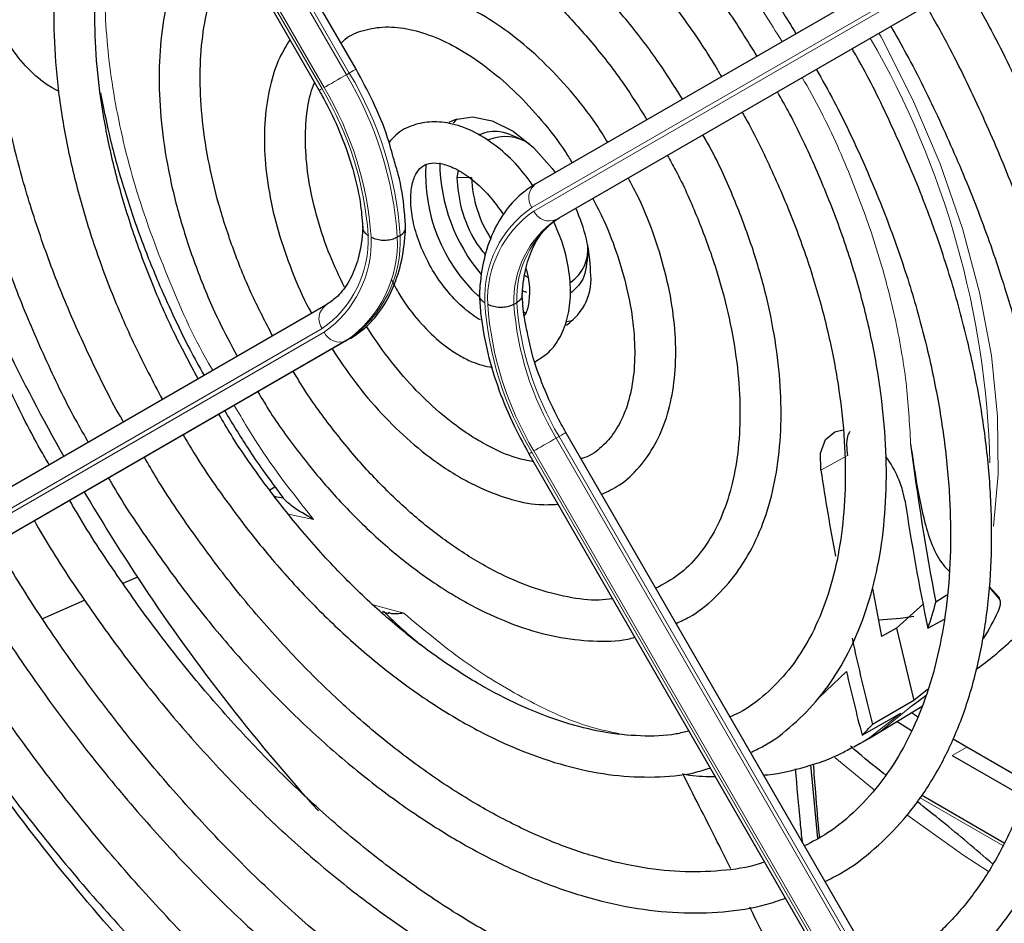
# Paper-space layout 'Blatt4' of a CAD drawing. Header units: millimetres. Extents: x 5 to 418, y 2 to 292.
# Tile 72 of 118: x 126.42 to 134.41, y 204.63 to 211.96. Entities that reach past the tile are written whole.
import ezdxf

# ---------------------------------------------------------------- set-up
doc = ezdxf.new("R2010")
doc.units = ezdxf.units.MM

psp = doc.layouts.new('Blatt4')

# ---------------------------------------------------------------- linework, layer by layer
at = {"color": 7, "linetype": 'Continuous', "lineweight": 18}
for p, q in [((125.0972, 218.4507), (129.0937, 211.5285)), ((129.0702, 211.5149), (125.0736, 218.4371)), ((128.8724, 211.4007), (124.8759, 218.3229)), ((124.8926, 218.3325), (128.8891, 211.4103)), ((134.5712, 212.7452), (130.5746, 210.4373)), ((130.5913, 210.4084), (134.5878, 212.7163)), ((134.7689, 212.6476), (130.7724, 210.3397)), ((129.0937, 211.5285), (129.0702, 211.5149)), ((129.9676, 210.6797), (130.0854, 210.6797)), ((130.7959, 210.3534), (130.7724, 210.3397)), ((124.8759, 207.1464), (128.8724, 209.4543)), ((128.8891, 209.4254), (124.8926, 207.1175)), ((125.0736, 207.0489), (129.0702, 209.3568)), ((129.0937, 209.3704), (129.0702, 209.3568)), ((130.7959, 208.5802), (130.7724, 208.5666)), ((130.7724, 208.5666), (134.7689, 201.6444)), ((134.7925, 201.658), (130.7959, 208.5802)), ((130.5746, 208.4524), (134.5712, 201.5302)), ((134.5878, 201.5398), (130.5913, 208.462)), ((133.1359, 208.4261), (132.9201, 208.305)), ((128.8041, 207.907), (128.6009, 207.9499)), ((129.2868, 207.2128), (129.5353, 207.1455)), ((132.9091, 206.4654), (133.1276, 206.6723)), ((134.1041, 206.059), (133.9863, 205.991)), ((133.0342, 205.9749), (133.3532, 205.7123)), ((133.7218, 205.6493), (134.3963, 205.2599))]:
    psp.add_line(p, q, dxfattribs=at)
at = {"color": 7, "linetype": 'Continuous', "lineweight": 25}
for p, q in [((129.1486, 211.5602), (125.1521, 218.4824)), ((124.8521, 218.3091), (128.8486, 211.3869)), ((130.6057, 210.6284), (134.6022, 212.9363)), ((130.7959, 210.3534), (134.7925, 212.6613)), ((129.9676, 210.6797), (129.9787, 210.7381)), ((129.5064, 210.2112), (129.4829, 210.1976)), ((130.5192, 209.8867), (130.5429, 209.8715)), ((130.5353, 209.7482), (130.4979, 209.7612)), ((130.4526, 209.665), (130.429, 209.6514)), ((128.9035, 209.6454), (124.907, 207.3375)), ((130.5083, 209.592), (130.5292, 209.5807)), ((130.8599, 209.5112), (130.9103, 209.5232)), ((129.0937, 209.3704), (125.0972, 207.0625)), ((134.8474, 201.6897), (130.8508, 208.6119)), ((130.5508, 208.4386), (134.5473, 201.5164)), ((128.4475, 208.1452), (128.4903, 208.1714)), ((127.3737, 207.4386), (127.2571, 207.3874)), ((133.3396, 207.346), (133.413, 206.9564)), ((134.3682, 207.2638), (134.2855, 207.3593)), ((134.2857, 207.3618), (134.3663, 207.2726)), ((133.9436, 207.2905), (133.8537, 207.2359)), ((126.9467, 207.2512), (126.604, 207.1009)), ((133.5338, 207.0233), (133.7529, 207.2219)), ((129.3572, 207.158), (129.4118, 207.1438)), ((133.7887, 207.0227), (133.9237, 207.0976)), ((133.5339, 207.0232), (133.413, 206.9564)), ((133.5339, 207.0232), (133.6736, 206.4372)), ((133.6574, 206.3934), (133.7708, 206.4787)), ((133.7862, 206.5266), (133.6736, 206.4372)), ((133.6736, 206.4372), (133.3387, 206.2417)), ((133.3409, 206.1467), (133.7422, 206.3899)), ((133.2544, 206.1551), (133.5689, 206.3351)), ((133.7125, 206.3002), (133.6558, 206.3376)), ((133.5406, 206.2678), (133.6547, 206.1932)), ((133.3097, 206.1283), (133.3409, 206.1467)), ((133.2395, 206.0877), (133.1881, 206.0592)), ((133.2395, 206.0877), (133.3097, 206.1283)), ((134.1041, 206.059), (133.9946, 206.1234)), ((133.9863, 205.991), (134.5691, 205.6546)), ((134.606, 205.7693), (134.1041, 206.059)), ((132.8962, 205.318), (132.8392, 205.9161)), ((133.4473, 205.8347), (133.4289, 205.8454)), ((134.4078, 205.2803), (133.7357, 205.6683))]:
    psp.add_line(p, q, dxfattribs=at)
at = {"color": 7, "linetype": 'Continuous', "lineweight": 18, "flags": 128}
for points in [[(134.3212, 207.851), (134.359, 208.2716), (134.3542, 208.7427), (134.3038, 209.2365), (134.2084, 209.7468), (134.0691, 210.2671), (133.8878, 210.7907), (133.6668, 211.3111), (133.4089, 211.8214), (133.3918, 211.8524)], [(128.8891, 211.4103), (128.9058, 211.42), (128.9259, 211.4316), (128.9486, 211.4447), (128.9732, 211.4589), (128.9986, 211.4736), (129.0239, 211.4881), (129.048, 211.5021), (129.0702, 211.5149)], [(129.0937, 211.5285), (129.113, 211.5396), (129.1286, 211.5486), (129.14, 211.5552), (129.1468, 211.5591), (129.1486, 211.5602)], [(130.7724, 208.5666), (130.7502, 208.5538), (130.7261, 208.5398), (130.7008, 208.5253), (130.6754, 208.5106), (130.6508, 208.4964), (130.6281, 208.4833), (130.608, 208.4717), (130.5913, 208.462)], [(130.8508, 208.6119), (130.849, 208.6108), (130.8422, 208.6069), (130.8308, 208.6003), (130.8152, 208.5913), (130.7959, 208.5802)], [(130.5746, 208.4524), (130.562, 208.4451), (130.554, 208.4405), (130.5508, 208.4387), (130.5508, 208.4386)], [(133.3409, 206.1467), (133.4057, 206.188), (133.6574, 206.3934)], [(133.5689, 206.3351), (133.3185, 206.1363), (133.2395, 206.0877)], [(133.6253, 205.5027), (134.0808, 205.1805), (134.2818, 205.0497)]]:
    psp.add_lwpolyline(points, dxfattribs=at)
at = {"color": 7, "linetype": 'Continuous', "lineweight": 25, "flags": 128}
for points in [[(129.9051, 211.1283), (129.9519, 211.1504), (130.094, 211.1726), (130.2542, 211.1402), (130.4222, 211.0554), (130.5876, 210.9235), (130.74, 210.7527), (130.7643, 210.72)], [(129.9677, 211.156), (129.9544, 211.1433), (129.9352, 211.1221)], [(132.9201, 208.305), (132.9183, 208.4452), (132.9577, 208.554), (133.0338, 208.6181), (133.1011, 208.632)], [(134.3663, 207.2726), (134.3666, 207.2715), (134.3668, 207.2704), (134.367, 207.2693), (134.3673, 207.2682), (134.3675, 207.2671), (134.3677, 207.266), (134.368, 207.2649), (134.3682, 207.2638)], [(133.674, 207.1177), (133.5671, 207.1016), (133.3915, 207.0893)]]:
    psp.add_lwpolyline(points, dxfattribs=at)
at = {"color": 7, "linetype": 'Continuous', "lineweight": 18}
for centre, radius, start, end in [((127.0143, 208.176), 7.2802, 1.48557, 29.96118), ((126.5434, 210), 2.9461, 3.84586, 30.94452), ((126.567, 210.0136), 2.9461, 3.84586, 30.94452), ((146.2527, 181.2841), 34.7719, 119.98928, 120.03464), ((126.5722, 210.0226), 2.6814, 4.03412, 30.92588), ((126.5477, 210.0074), 2.7296, 3.99715, 30.92952), ((130.6877, 210.517), 0.1383, 126.35124, 215.18509), ((131.0867, 209.704), 0.8944, 124.92656, 182.49063), ((131.0936, 209.6887), 0.8777, 124.91275, 182.4318), ((130.7169, 210.4665), 0.1384, 204.8163, 293.64307), ((131.2308, 209.6813), 0.8023, 124.84397, 182.13721), ((131.2543, 209.6949), 0.8023, 124.84397, 182.13721), ((128.3701, 210.174), 0.8777, 304.91275, 2.4318), ((128.377, 210.1588), 0.8944, 304.92656, 2.49063), ((128.5141, 210.1514), 0.9698, 304.98315, 2.73052), ((128.5377, 210.165), 0.9698, 304.98315, 2.73052), ((132.916, 209.8554), 2.7296, 183.99715, 210.92952), ((132.9108, 209.8463), 2.4649, 184.21856, 210.90782), ((128.9855, 209.534), 0.1383, 126.35124, 215.18509), ((132.8915, 209.8401), 2.6814, 184.03412, 210.92588), ((132.8872, 209.8327), 2.4649, 184.21856, 210.90782), ((129.0147, 209.4835), 0.1384, 204.8163, 293.64307)]:
    psp.add_arc(centre, radius, start, end, dxfattribs=at)
at = {"color": 7, "linetype": 'Continuous', "lineweight": 25}
for centre, radius, start, end in [((130.3598, 210.6618), 0.3507, 55.81024, 112.86683), ((131.0752, 210.7118), 1.3635, 176.72655, 226.86042), ((131.2608, 210.8169), 1.4339, 180.69955, 220.10508), ((131.0746, 210.7197), 0.99, 182.31609, 212.78142), ((129.7391, 209.8799), 1.3132, 1.64984, 24.82643), ((130.7067, 210.0971), 0.3238, 304.5077, 6.80448), ((130.5979, 209.8611), 0.4575, 304.20343, 7.10875), ((141.0421, 216.463), 16.3785, 205.73768, 209.42324), ((152.6061, 210.8873), 19.1046, 187.11643, 191.01869), ((132.8097, 207.9246), 0.8041, 9.90407, 37.44864), ((153.5432, 211.4429), 20.8604, 188.65145, 190.59446), ((141.07, 216.4753), 16.4088, 210.57672, 213.41658), ((126.7205, 198.9866), 9.2753, 78.57755, 79.00227), ((153.2889, 211.0625), 19.9143, 188.66318, 191.70405), ((140.3058, 215.9392), 15.4758, 213.31781, 222.21309), ((130.9917, 207.992), 2.9601, 340.88593, 345.20024), ((132.2704, 208.1339), 2.3045, 328.76716, 334.97523), ((155.5543, 211.85), 22.9125, 192.36588, 194.16815), ((155.97, 212.0005), 23.4556, 193.12985, 194.43071), ((131.9872, 207.4728), 1.8282, 313.88329, 317.6706)]:
    psp.add_arc(centre, radius, start, end, dxfattribs=at)
for points, knots in [([(126.6588, 208.3492), (126.6351, 208.3899), (126.5111, 208.6029), (126.3133, 209.0021), (126.0691, 209.5418), (125.8585, 210.0874), (125.6801, 210.6328), (125.5361, 211.1742), (125.4274, 211.7072), (125.3547, 212.2276), (125.3184, 212.7313), (125.3186, 213.2143), (125.3552, 213.6728), (125.4275, 214.1033), (125.5346, 214.5026), (125.6758, 214.8675), (125.849, 215.1971), (126.0562, 215.4838), (126.2169, 215.6693), (126.316, 215.7459), (126.327, 215.7544)], [0, 0, 0, 0, 0.0144397, 0.0756165, 0.1367846, 0.1979372, 0.2590679, 0.3201703, 0.3812385, 0.4422681, 0.5032569, 0.5642068, 0.6251274, 0.6860375, 0.7469629, 0.8079573, 0.8691011, 0.9304986, 0.9922581, 1, 1, 1, 1]), ([(127.212, 214.9145), (127.2398, 214.9343), (127.3503, 215.013), (127.5703, 215.1042), (127.8702, 215.1865), (128.1933, 215.2182), (128.5335, 215.203), (128.8881, 215.1404), (129.2538, 215.0313), (129.6273, 214.8766), (130.0053, 214.6777), (130.3845, 214.4362), (130.761, 214.154), (131.1314, 213.8339), (131.492, 213.4785), (131.8395, 213.0915), (132.1696, 212.6757), (132.4656, 212.2611), (132.6389, 211.9775), (132.718, 211.8482)], [0, 0, 0, 0, 0.0213, 0.084609, 0.147915, 0.210788, 0.273103, 0.334941, 0.396461, 0.457805, 0.519077, 0.580333, 0.641603, 0.702907, 0.764251, 0.825634, 0.887048, 0.948488, 1, 1, 1, 1]), ([(126.7766, 215.0025), (126.7153, 214.9474), (126.5707, 214.8173), (126.3793, 214.5637), (126.1987, 214.2521), (126.0536, 213.9022), (125.9443, 213.5185), (125.8721, 213.104), (125.8378, 212.6628), (125.8416, 212.199), (125.8833, 211.717), (125.9625, 211.2211), (126.0782, 210.7158), (126.2294, 210.2056), (126.4142, 209.6946), (126.6331, 209.1886), (126.8211, 208.7992), (126.9445, 208.5849), (126.9751, 208.5318)], [0, 0, 0, 0, 0.047877, 0.112987, 0.178474, 0.2444, 0.310713, 0.377305, 0.44406, 0.510888, 0.577722, 0.644528, 0.711298, 0.77803, 0.844729, 0.911402, 0.978057, 1, 1, 1, 1]), ([(127.2612, 208.6971), (127.2584, 208.7018), (127.1637, 208.8622), (127.0014, 209.1916), (126.7793, 209.6806), (126.5917, 210.1757), (126.4363, 210.6697), (126.3157, 211.1584), (126.2305, 211.6371), (126.1814, 212.101), (126.1688, 212.5457), (126.1924, 212.967), (126.2517, 213.3608), (126.3458, 213.7234), (126.473, 214.0525), (126.6338, 214.3426), (126.789, 214.5589), (126.9005, 214.6616), (126.938, 214.6961)], [0, 0, 0, 0, 0.002079, 0.070996, 0.1399, 0.208781, 0.277628, 0.346429, 0.415177, 0.483863, 0.552488, 0.62106, 0.689605, 0.758159, 0.826801, 0.895661, 0.964912, 1, 1, 1, 1]), ([(132.403, 211.6663), (132.322, 211.796), (132.1532, 212.0665), (131.8673, 212.4524), (131.556, 212.8244), (131.2276, 213.1663), (130.8861, 213.4746), (130.5351, 213.7457), (130.1781, 213.9766), (129.8189, 214.1643), (129.4613, 214.3064), (129.1093, 214.4008), (128.7673, 214.4457), (128.4395, 214.4409), (128.1314, 214.3846), (127.8647, 214.2925), (127.7143, 214.1985), (127.649, 214.1576)], [0, 0, 0, 0, 0.062858, 0.131038, 0.199246, 0.2675, 0.335815, 0.404205, 0.472678, 0.541229, 0.609831, 0.678385, 0.746745, 0.814711, 0.882086, 0.948789, 1, 1, 1, 1]), ([(127.815, 213.87), (127.824, 213.8771), (127.903, 213.9395), (128.0774, 214.0148), (128.3383, 214.0911), (128.624, 214.1158), (128.9264, 214.0939), (129.2424, 214.0248), (129.5683, 213.9098), (129.9005, 213.7501), (130.2353, 213.5471), (130.5685, 213.3032), (130.8962, 213.021), (131.2141, 212.7037), (131.5189, 212.3554), (131.804, 211.9786), (132.003, 211.6907), (132.098, 211.5254), (132.1132, 211.499)], [0, 0, 0, 0, 0.009214, 0.081011, 0.153071, 0.224451, 0.2949, 0.364606, 0.433868, 0.502926, 0.57193, 0.640938, 0.709995, 0.779115, 0.848296, 0.917527, 0.986793, 1, 1, 1, 1]), ([(127.3741, 213.9407), (127.37, 213.9373), (127.2892, 213.8695), (127.1601, 213.6982), (126.9918, 213.4269), (126.8615, 213.1139), (126.7663, 212.7682), (126.7087, 212.392), (126.6891, 211.9902), (126.7079, 211.5676), (126.7645, 211.1291), (126.8583, 210.6797), (126.9877, 210.2244), (127.1519, 209.7686), (127.3459, 209.317), (127.5, 209.0248), (127.5767, 208.8793)], [0, 0, 0, 0, 0.004033, 0.07871, 0.15389, 0.229752, 0.306249, 0.383198, 0.460397, 0.537693, 0.614972, 0.6922, 0.769368, 0.846482, 0.923554, 1, 1, 1, 1]), ([(127.8665, 209.0466), (127.7984, 209.1744), (127.6551, 209.4435), (127.4722, 209.8657), (127.3125, 210.3037), (127.1871, 210.7397), (127.0964, 211.1678), (127.0415, 211.5829), (127.0229, 211.9797), (127.0402, 212.3535), (127.093, 212.6994), (127.1797, 213.0142), (127.3002, 213.2919), (127.4239, 213.5012), (127.5174, 213.6008), (127.5502, 213.6358)], [0, 0, 0, 0, 0.072943, 0.153521, 0.234056, 0.314528, 0.394918, 0.475208, 0.555393, 0.63548, 0.715511, 0.795552, 0.875749, 0.95636, 1, 1, 1, 1]), ([(131.7984, 211.3172), (131.7264, 211.43), (131.5774, 211.6632), (131.3227, 211.9901), (131.046, 212.298), (130.7538, 212.5733), (130.4509, 212.8124), (130.1413, 213.0113), (129.8292, 213.1666), (129.5191, 213.2754), (129.2158, 213.335), (128.9244, 213.3444), (128.6519, 213.3011), (128.4252, 213.2241), (128.3031, 213.1424), (128.2541, 213.1096)], [0, 0, 0, 0, 0.074384, 0.153857, 0.233394, 0.313032, 0.392803, 0.472727, 0.552799, 0.632945, 0.712925, 0.792378, 0.870881, 0.948205, 1, 1, 1, 1]), ([(128.4212, 212.8202), (128.441, 212.836), (128.5192, 212.8985), (128.6823, 212.9621), (128.9096, 213.0089), (129.1598, 213.0052), (129.4245, 212.955), (129.6998, 212.8588), (129.9814, 212.7181), (130.265, 212.535), (130.5458, 212.3119), (130.8194, 212.0525), (131.08, 211.7602), (131.3133, 211.4587), (131.4474, 211.2469), (131.5088, 211.1499)], [0, 0, 0, 0, 0.028972, 0.114279, 0.199798, 0.283623, 0.365764, 0.446914, 0.527654, 0.608306, 0.688988, 0.769775, 0.850678, 0.931679, 1, 1, 1, 1]), ([(127.987, 212.8792), (127.9333, 212.8106), (127.8236, 212.6706), (127.7013, 212.4125), (127.6108, 212.1204), (127.5582, 211.7966), (127.5438, 211.4472), (127.568, 211.0776), (127.6301, 210.6941), (127.7287, 210.3023), (127.8632, 209.9086), (128.014, 209.5481), (128.1326, 209.3258), (128.1838, 209.2298)], [0, 0, 0, 0, 0.087458, 0.178657, 0.271088, 0.364497, 0.458466, 0.552645, 0.646789, 0.740833, 0.834772, 0.928628, 1, 1, 1, 1]), ([(128.4713, 209.3959), (128.4153, 209.5036), (128.2965, 209.7319), (128.1508, 210.0912), (128.0296, 210.4632), (127.9433, 210.8297), (127.8924, 211.1836), (127.8774, 211.5191), (127.8982, 211.83), (127.9525, 212.1126), (128.0423, 212.3565), (128.1156, 212.5081), (128.1652, 212.5662), (128.1667, 212.568)], [0, 0, 0, 0, 0.090298, 0.19153, 0.29266, 0.393638, 0.494422, 0.594988, 0.69535, 0.795611, 0.895939, 0.99677, 1, 1, 1, 1]), ([(134.1642, 202.873), (134.2611, 202.928), (134.4712, 203.0471), (134.7612, 203.285), (135.0383, 203.5731), (135.2832, 203.9036), (135.4953, 204.273), (135.6731, 204.6799), (135.8152, 205.1215), (135.9208, 205.5952), (135.9891, 206.0977), (136.0196, 206.6258), (136.0122, 207.1759), (135.967, 207.7444), (135.8846, 208.3278), (135.7654, 208.9223), (135.6103, 209.5243), (135.4203, 210.1298), (135.1968, 210.7354), (134.9405, 211.3367), (134.6705, 211.9022), (134.4729, 212.2599), (134.3821, 212.4243)], [0, 0, 0, 0, 0.042839, 0.092827, 0.142855, 0.193022, 0.243385, 0.293956, 0.34471, 0.395602, 0.446585, 0.497618, 0.548672, 0.599723, 0.650761, 0.701782, 0.752784, 0.803769, 0.85474, 0.905699, 0.956649, 1, 1, 1, 1]), ([(131.1906, 210.9662), (131.1601, 211.0155), (131.0686, 211.1632), (130.8902, 211.3869), (130.6624, 211.6307), (130.4193, 211.8396), (130.1672, 212.0099), (129.9106, 212.1367), (129.6552, 212.2158), (129.4069, 212.2444), (129.1749, 212.2181), (128.9886, 212.157), (128.8942, 212.0874), (128.8592, 212.0615)], [0, 0, 0, 0, 0.04971, 0.148978, 0.2484084, 0.348108, 0.4481676, 0.5486143, 0.6492499, 0.7493155, 0.8476774, 0.9434778, 1, 1, 1, 1]), ([(134.0922, 212.2569), (134.1635, 212.13), (134.3407, 211.8144), (134.5922, 211.2959), (134.8486, 210.708), (135.0723, 210.1158), (135.2632, 209.5239), (135.4197, 208.9362), (135.5409, 208.3565), (135.6262, 207.7888), (135.6751, 207.2369), (135.6873, 206.7044), (135.6629, 206.1949), (135.6024, 205.7118), (135.5063, 205.2582), (135.3755, 204.8369), (135.211, 204.4504), (135.0137, 204.1011), (134.7852, 203.7902), (134.5254, 203.5216), (134.2636, 203.309), (134.0767, 203.2071), (133.9966, 203.1633)], [0, 0, 0, 0, 0.034582, 0.08603, 0.137472, 0.188902, 0.240318, 0.291715, 0.343089, 0.394438, 0.445761, 0.497058, 0.548333, 0.599597, 0.650862, 0.702153, 0.753511, 0.80499, 0.856655, 0.908569, 0.96076, 1, 1, 1, 1]), ([(126.7381, 211.3797), (126.7105, 211.3937), (126.6194, 211.44), (126.484, 211.5603), (126.3546, 211.7165), (126.2644, 211.8819), (126.2209, 212.0185), (126.2155, 212.1283), (126.2228, 212.1736), (126.2248, 212.186)], [0, 0, 0, 0, 0.108489, 0.357548, 0.606037, 0.752666, 0.900362, 0.972485, 1, 1, 1, 1]), ([(133.5584, 203.9222), (133.6247, 203.957), (133.7978, 204.0477), (134.0477, 204.2456), (134.3082, 204.508), (134.5359, 204.8134), (134.731, 205.1575), (134.8914, 205.5388), (135.0161, 205.9544), (135.1039, 206.4012), (135.1541, 206.8759), (135.1663, 207.3746), (135.1406, 207.8936), (135.0773, 208.4288), (134.977, 208.9763), (134.8405, 209.5321), (134.6688, 210.092), (134.4637, 210.6523), (134.2251, 211.208), (133.9961, 211.6842), (133.8361, 211.9682), (133.7763, 212.0744)], [0, 0, 0, 0, 0.033446, 0.087411, 0.141399, 0.195552, 0.249964, 0.304656, 0.359593, 0.414709, 0.469936, 0.525219, 0.580517, 0.635803, 0.691067, 0.746307, 0.801523, 0.856719, 0.911899, 0.967067, 1, 1, 1, 1]), ([(129.0263, 211.7721), (129.0372, 211.7827), (129.0889, 211.8326), (129.2058, 211.8797), (129.3804, 211.9103), (129.5804, 211.8899), (129.7926, 211.8239), (130.0118, 211.7137), (130.2327, 211.5617), (130.4503, 211.3715), (130.6564, 211.1462), (130.8092, 210.9526), (130.8835, 210.8304), (130.9022, 210.7996)], [0, 0, 0, 0, 0.029258, 0.138407, 0.250078, 0.356664, 0.459361, 0.560618, 0.661623, 0.762745, 0.864149, 0.965811, 1, 1, 1, 1]), ([(133.4876, 211.9077), (133.5309, 211.8319), (133.6733, 211.5829), (133.8857, 211.1469), (134.1232, 210.6056), (134.3275, 210.0597), (134.499, 209.5148), (134.636, 208.9747), (134.7375, 208.4439), (134.8029, 207.9265), (134.8318, 207.4267), (134.8242, 206.9484), (134.7804, 206.4953), (134.701, 206.0708), (134.5868, 205.6783), (134.4391, 205.3203), (134.2589, 204.9994), (134.0478, 204.7167), (133.8052, 204.4772), (133.5862, 204.3073), (133.4388, 204.2347), (133.3915, 204.2114)], [0, 0, 0, 0, 0.024429, 0.080222, 0.136006, 0.191775, 0.247522, 0.303242, 0.358931, 0.414583, 0.470198, 0.525779, 0.581336, 0.636887, 0.69246, 0.748108, 0.803911, 0.859965, 0.916367, 0.973159, 1, 1, 1, 1]), ([(128.6114, 211.7978), (128.5825, 211.751), (128.5129, 211.6384), (128.4454, 211.4216), (128.4036, 211.1575), (128.4018, 210.8672), (128.4386, 210.5597), (128.5124, 210.2419), (128.6246, 209.9234), (128.7186, 209.6997), (128.782, 209.5889), (128.7878, 209.5786)], [0, 0, 0, 0, 0.088797, 0.21354, 0.340937, 0.469926, 0.599428, 0.728789, 0.857907, 0.986829, 1, 1, 1, 1]), ([(132.9539, 204.9692), (132.9991, 204.9912), (133.1437, 205.0617), (133.3596, 205.2294), (133.5991, 205.4677), (133.8054, 205.7494), (133.9788, 206.0693), (134.1173, 206.4257), (134.2196, 206.8156), (134.2846, 207.2354), (134.3117, 207.6813), (134.3006, 208.1489), (134.2517, 208.6339), (134.1655, 209.1319), (134.043, 209.6385), (133.8851, 210.1491), (133.6942, 210.6598), (133.4688, 211.1642), (133.2937, 211.5213), (133.1866, 211.704), (133.1735, 211.7263)], [0, 0, 0, 0, 0.0268366, 0.0859141, 0.1449946, 0.2042876, 0.2639442, 0.3239977, 0.3843874, 0.4450095, 0.5057625, 0.566569, 0.6273717, 0.6881474, 0.7488888, 0.8095963, 0.8702747, 0.9309311, 0.9915736, 1, 1, 1, 1]), ([(129.4566, 210.8231), (129.4403, 210.8832), (129.3971, 211.0421), (129.2935, 211.2923), (129.1954, 211.4738), (129.1486, 211.5602)], [0, 0, 0, 0, 0.241522, 0.639043, 1, 1, 1, 1]), ([(132.8832, 211.5587), (132.9316, 211.4725), (133.0688, 211.2286), (133.2643, 210.8138), (133.469, 210.3211), (133.6401, 209.826), (133.7777, 209.3341), (133.8801, 208.85), (133.9467, 208.3784), (133.9769, 207.9238), (133.9707, 207.4907), (133.9286, 207.0832), (133.8512, 206.705), (133.7397, 206.3595), (133.5954, 206.0497), (133.4198, 205.7773), (133.2131, 205.5462), (133.0033, 205.3695), (132.8512, 205.2902), (132.7877, 205.2572)], [0, 0, 0, 0, 0.0336021, 0.0950599, 0.1565013, 0.2179166, 0.2792963, 0.3406313, 0.4019146, 0.4631423, 0.5243175, 0.5854552, 0.6465839, 0.7077513, 0.7690512, 0.8306216, 0.892629, 0.9552057, 1, 1, 1, 1]), ([(129.0541, 209.7903), (129.0135, 209.8757), (128.9271, 210.0572), (128.8326, 210.3399), (128.7657, 210.6266), (128.7343, 210.8995), (128.7394, 211.1478), (128.7664, 211.3343), (128.8011, 211.4219), (128.8122, 211.4499)], [0, 0, 0, 0, 0.140593, 0.298994, 0.456939, 0.614254, 0.770852, 0.926891, 1, 1, 1, 1]), ([(127.0757, 211.3672), (127.097, 211.2559), (127.1449, 211.0067), (127.2525, 210.6194), (127.3865, 210.2185), (127.5251, 209.8686), (127.6632, 209.5607), (127.7862, 209.3066), (127.876, 209.1452), (127.9152, 209.0747)], [0, 0, 0, 0, 0.146263, 0.327257, 0.500767, 0.664233, 0.781127, 0.904457, 1, 1, 1, 1]), ([(128.8486, 211.3869), (128.8736, 211.342), (128.9467, 211.2107), (129.0473, 210.9843), (129.136, 210.7145), (129.1884, 210.4694), (129.1989, 210.3238), (129.2035, 210.2599)], [0, 0, 0, 0, 0.121243, 0.354097, 0.586718, 0.818525, 1, 1, 1, 1]), ([(132.3497, 206.0158), (132.3845, 206.0318), (132.5097, 206.0893), (132.6981, 206.2363), (132.9111, 206.4528), (133.0901, 206.7125), (133.2358, 207.0093), (133.346, 207.3416), (133.4193, 207.7057), (133.4547, 208.0974), (133.4518, 208.512), (133.4108, 208.9445), (133.3324, 209.39), (133.2175, 209.8433), (133.0681, 210.2998), (132.8839, 210.7534), (132.7161, 211.1144), (132.6008, 211.3175), (132.5674, 211.3763)], [0, 0, 0, 0, 0.025432, 0.09144, 0.157422, 0.22372, 0.290583, 0.358045, 0.425981, 0.494211, 0.562575, 0.63096, 0.699308, 0.767604, 0.835849, 0.904052, 0.972225, 1, 1, 1, 1]), ([(132.2806, 211.2107), (132.2899, 211.1948), (132.38, 211.0406), (132.5255, 210.7352), (132.712, 210.3002), (132.8637, 209.8617), (132.9822, 209.427), (133.0654, 209.0012), (133.1127, 208.5895), (133.1237, 208.1971), (133.0988, 207.8288), (133.0388, 207.4891), (132.945, 207.1818), (132.8188, 206.9103), (132.6624, 206.676), (132.4748, 206.4845), (132.3144, 206.3601), (132.2082, 206.315), (132.1831, 206.3043)], [0, 0, 0, 0, 0.007987, 0.077271, 0.146533, 0.215753, 0.284916, 0.354005, 0.423006, 0.491916, 0.560748, 0.629544, 0.698364, 0.767357, 0.836765, 0.906897, 0.977993, 1, 1, 1, 1]), ([(130.592, 210.6061), (130.5494, 210.6633), (130.4592, 210.7843), (130.2965, 210.9336), (130.1167, 211.0521), (129.9365, 211.1207), (129.7648, 211.1398), (129.6075, 211.1099), (129.4857, 211.0491), (129.4334, 210.9851), (129.4159, 210.9636)], [0, 0, 0, 0, 0.126718, 0.268234, 0.411401, 0.556585, 0.683781, 0.805045, 0.934619, 1, 1, 1, 1]), ([(130.1422, 211.0269), (130.191, 211.044), (130.2947, 211.0804), (130.4275, 211.0187), (130.4979, 210.986)], [0, 0, 0, 0, 0.470262, 1, 1, 1, 1]), ([(131.745, 207.0631), (131.7812, 207.0793), (131.8967, 207.1308), (132.0635, 207.2669), (132.2415, 207.465), (132.3848, 207.7045), (132.4938, 207.9793), (132.5661, 208.2874), (132.6007, 208.624), (132.5967, 208.9837), (132.5545, 209.3606), (132.4746, 209.7487), (132.3594, 210.1425), (132.2081, 210.5347), (132.0746, 210.832), (131.9834, 210.9919), (131.9632, 211.0274)], [0, 0, 0, 0, 0.034804, 0.110957, 0.187067, 0.263784, 0.341517, 0.420224, 0.499594, 0.579283, 0.659033, 0.738718, 0.818313, 0.897826, 0.977281, 1, 1, 1, 1]), ([(131.6742, 210.8606), (131.697, 210.8201), (131.7868, 210.661), (131.9152, 210.3712), (132.0555, 209.9991), (132.1606, 209.6284), (132.2313, 209.2669), (132.266, 208.9205), (132.2649, 208.5953), (132.2287, 208.2968), (132.1589, 208.03), (132.0577, 207.7984), (131.9266, 207.6056), (131.7701, 207.4498), (131.6441, 207.3815), (131.5809, 207.3473)], [0, 0, 0, 0, 0.027614, 0.108697, 0.189719, 0.270641, 0.351426, 0.432043, 0.512486, 0.59279, 0.673063, 0.753515, 0.834611, 0.917039, 1, 1, 1, 1]), ([(129.5506, 210.2652), (129.5476, 210.3147), (129.5389, 210.4577), (129.5105, 210.6455), (129.4684, 210.784), (129.4566, 210.8231)], [0, 0, 0, 0, 0.275641, 0.795667, 1, 1, 1, 1]), ([(130.157, 209.5245), (130.1348, 209.5382), (130.0698, 209.5786), (129.9584, 209.676), (129.8347, 209.8227), (129.7288, 209.9935), (129.649, 210.1751), (129.6011, 210.3537), (129.587, 210.5144), (129.6038, 210.644), (129.6433, 210.7321), (129.692, 210.7796), (129.7502, 210.8017), (129.8468, 210.797), (129.9664, 210.7523), (130.0994, 210.6629), (130.2313, 210.5379), (130.3073, 210.4317), (130.3455, 210.3784)], [0, 0, 0, 0, 0.032778, 0.096298, 0.160575, 0.225403, 0.29037, 0.354897, 0.418511, 0.481016, 0.543198, 0.607254, 0.68171, 0.742597, 0.808137, 0.871777, 0.935579, 1, 1, 1, 1]), ([(130.1998, 210.0533), (130.1732, 210.087), (130.0871, 210.1961), (129.9929, 210.4272), (129.976, 210.5956), (129.9676, 210.6797)], [0, 0, 0, 0, 0.182718, 0.591359, 1, 1, 1, 1]), ([(130.6057, 210.6284), (130.5727, 210.6073), (130.4834, 210.5501), (130.3617, 210.4211), (130.2531, 210.2367), (130.1813, 210.0202), (130.1545, 209.8413), (130.1497, 209.7383), (130.1488, 209.7198)], [0, 0, 0, 0, 0.1203368, 0.3258354, 0.5327833, 0.7445269, 0.9541311, 1, 1, 1, 1]), ([(131.141, 208.1093), (131.1903, 208.1328), (131.3045, 208.1869), (131.451, 208.3254), (131.58, 208.5089), (131.6733, 208.7292), (131.7304, 208.9814), (131.7494, 209.2615), (131.7294, 209.5624), (131.6714, 209.8767), (131.5755, 210.1958), (131.4702, 210.466), (131.3865, 210.6228), (131.3573, 210.6775)], [0, 0, 0, 0, 0.070989, 0.164196, 0.25756, 0.352629, 0.449898, 0.548788, 0.648408, 0.74807, 0.847559, 0.946872, 1, 1, 1, 1]), ([(131.0687, 210.5109), (131.0996, 210.4515), (131.1798, 210.2972), (131.2765, 210.0395), (131.3582, 209.7493), (131.404, 209.4698), (131.4147, 209.2095), (131.391, 208.9759), (131.3353, 208.7755), (131.2518, 208.6114), (131.1408, 208.4895), (131.0491, 208.4188), (130.9842, 208.4022), (130.9735, 208.3994)], [0, 0, 0, 0, 0.063601, 0.165373, 0.266904, 0.368074, 0.468795, 0.569085, 0.669207, 0.76971, 0.872125, 0.978915, 1, 1, 1, 1]), ([(130.496, 209.7137), (130.4985, 209.7519), (130.5059, 209.8632), (130.543, 210.0253), (130.6147, 210.182), (130.7007, 210.2897), (130.7676, 210.3344), (130.7959, 210.3534)], [0, 0, 0, 0, 0.121998, 0.35528, 0.588901, 0.826298, 1, 1, 1, 1]), ([(130.6008, 209.1862), (130.6399, 209.2101), (130.7237, 209.2612), (130.813, 209.3893), (130.8726, 209.5483), (130.895, 209.7353), (130.8778, 209.9439), (130.8308, 210.1444), (130.7754, 210.2691), (130.7523, 210.3212)], [0, 0, 0, 0, 0.12448, 0.266559, 0.411606, 0.564488, 0.723656, 0.884548, 1, 1, 1, 1]), ([(129.2035, 210.2851), (129.2009, 210.2469), (129.1935, 210.1356), (129.1565, 209.9735), (129.0847, 209.8168), (128.9988, 209.7091), (128.9318, 209.6644), (128.9035, 209.6454)], [0, 0, 0, 0, 0.121998, 0.35528, 0.588901, 0.826298, 1, 1, 1, 1]), ([(129.0937, 209.3704), (129.1267, 209.3915), (129.2161, 209.4487), (129.3377, 209.5777), (129.4463, 209.7621), (129.5181, 209.9786), (129.5449, 210.1575), (129.5498, 210.2605), (129.5506, 210.279)], [0, 0, 0, 0, 0.120337, 0.325835, 0.532783, 0.744527, 0.954131, 1, 1, 1, 1]), ([(129.2033, 210.2707), (129.2033, 210.2697), (129.2029, 210.2639), (129.2063, 210.2532), (129.2137, 210.2392), (129.2239, 210.2279), (129.2347, 210.2191), (129.242, 210.2142), (129.2463, 210.2117), (129.247, 210.2113)], [0, 0, 0, 0, 0.043164, 0.266738, 0.48434, 0.708238, 0.839781, 0.97267, 1, 1, 1, 1]), ([(129.5064, 210.2112), (129.512, 210.2147), (129.5233, 210.2219), (129.5361, 210.2346), (129.545, 210.2483), (129.5497, 210.2604), (129.5498, 210.2678), (129.5498, 210.2703)], [0, 0, 0, 0, 0.218214, 0.442758, 0.660971, 0.885507, 1, 1, 1, 1]), ([(129.2706, 210.1976), (129.2713, 210.1972), (129.2757, 210.1948), (129.2841, 210.1906), (129.2992, 210.1844), (129.3187, 210.1786), (129.3428, 210.1741), (129.368, 210.172), (129.3933, 210.1723), (129.4183, 210.1752), (129.4419, 210.1804), (129.464, 210.1877), (129.4765, 210.1943), (129.4829, 210.1976)], [0, 0, 0, 0, 0.01342, 0.077283, 0.141796, 0.247648, 0.356562, 0.462304, 0.571105, 0.676797, 0.78555, 0.891242, 1, 1, 1, 1]), ([(131.0282, 210.0674), (131.0214, 209.9901), (131.0087, 209.8454), (130.9262, 209.7743), (130.8878, 209.7413)], [0, 0, 0, 0, 0.534725, 1, 1, 1, 1]), ([(130.5301, 209.9397), (130.5373, 209.9097), (130.5581, 209.8222), (130.5564, 209.6988), (130.5387, 209.5984), (130.5188, 209.5665), (130.513, 209.5572)], [0, 0, 0, 0, 0.179637, 0.523495, 0.861797, 1, 1, 1, 1]), ([(129.4342, 209.8561), (129.4556, 209.8137), (129.5128, 209.7002), (129.6374, 209.5339), (129.7946, 209.3704), (129.9167, 209.2795), (130.0141, 209.2215), (130.1097, 209.1715), (130.1984, 209.151), (130.2537, 209.1383)], [0, 0, 0, 0, 0.115772, 0.309757, 0.504702, 0.690871, 0.718511, 0.824468, 1, 1, 1, 1]), ([(130.1488, 209.7336), (130.1516, 209.6841), (130.1599, 209.5412), (130.203, 209.2938), (130.2895, 208.9956), (130.4051, 208.7066), (130.5038, 208.525), (130.5508, 208.4386)], [0, 0, 0, 0, 0.119661, 0.345415, 0.570792, 0.795741, 1, 1, 1, 1]), ([(130.1931, 209.6651), (130.1924, 209.6655), (130.1881, 209.668), (130.1808, 209.6729), (130.1702, 209.6816), (130.16, 209.6929), (130.1525, 209.7067), (130.1491, 209.7174), (130.1494, 209.7232), (130.1495, 209.7242)], [0, 0, 0, 0, 0.027692, 0.159469, 0.292587, 0.511005, 0.735743, 0.953935, 1, 1, 1, 1]), ([(130.4959, 209.7235), (130.4958, 209.7212), (130.4958, 209.7141), (130.4912, 209.7022), (130.4824, 209.6886), (130.4696, 209.6759), (130.4583, 209.6686), (130.4526, 209.665)], [0, 0, 0, 0, 0.1062745, 0.3265145, 0.5531299, 0.7733701, 1, 1, 1, 1]), ([(130.5486, 209.3801), (130.5356, 209.4357), (130.5067, 209.5602), (130.4998, 209.6752), (130.496, 209.7389)], [0, 0, 0, 0, 0.446374, 1, 1, 1, 1]), ([(130.429, 209.6514), (130.4229, 209.6481), (130.4104, 209.6416), (130.3885, 209.6343), (130.3647, 209.629), (130.3399, 209.6262), (130.3144, 209.6258), (130.2894, 209.6278), (130.2651, 209.6323), (130.2456, 209.6381), (130.2303, 209.6443), (130.2218, 209.6486), (130.2175, 209.651), (130.2167, 209.6515)], [0, 0, 0, 0, 0.105647, 0.214359, 0.320006, 0.428712, 0.534438, 0.643221, 0.749098, 0.858039, 0.922043, 0.986702, 1, 1, 1, 1]), ([(130.5876, 208.3749), (130.5392, 208.3841), (130.425, 208.4058), (130.2761, 208.4721), (130.1423, 208.5452), (130.0077, 208.6293), (129.8227, 208.7707), (129.6093, 208.9762), (129.4068, 209.2116), (129.2884, 209.3883), (129.2292, 209.4766)], [0, 0, 0, 0, 0.1121678, 0.2648328, 0.3129057, 0.3918622, 0.5434157, 0.6954682, 0.8479499, 1, 1, 1, 1]), ([(130.8508, 208.6119), (130.8258, 208.6568), (130.7525, 208.7882), (130.6536, 209.014), (130.5778, 209.229), (130.5548, 209.3481), (130.5486, 209.3801)], [0, 0, 0, 0, 0.180366, 0.526768, 0.872823, 1, 1, 1, 1]), ([(128.9541, 209.2897), (129.014, 209.1998), (129.1382, 209.0136), (129.3539, 208.7607), (129.5889, 208.5315), (129.8039, 208.3642), (129.9837, 208.2506), (130.1655, 208.1541), (130.3814, 208.0711), (130.6048, 208.0207), (130.7363, 208.0267), (130.7873, 208.0291)], [0, 0, 0, 0, 0.120708, 0.249746, 0.379057, 0.508773, 0.587522, 0.656403, 0.78692, 0.917396, 1, 1, 1, 1]), ([(131.2297, 207.2627), (131.1942, 207.2582), (131.0816, 207.2443), (130.8692, 207.2705), (130.6003, 207.3396), (130.3601, 207.4403), (130.1626, 207.5459), (129.9644, 207.6678), (129.7267, 207.8406), (129.4496, 208.0842), (129.182, 208.3619), (128.931, 208.6707), (128.7487, 208.9219), (128.6596, 209.0737), (128.6394, 209.108)], [0, 0, 0, 0, 0.047799, 0.151464, 0.253393, 0.354451, 0.41296, 0.46559, 0.566257, 0.667097, 0.768083, 0.869204, 0.970426, 1, 1, 1, 1]), ([(128.3513, 208.9416), (128.3851, 208.8851), (128.4924, 208.7057), (128.6996, 208.4238), (128.9673, 208.1017), (129.2531, 207.8107), (129.5512, 207.5538), (129.7993, 207.3773), (130.0009, 207.2547), (130.2035, 207.1455), (130.4661, 207.0332), (130.7739, 206.9465), (131.0708, 206.9143), (131.2847, 206.9161), (131.3916, 206.9447), (131.4104, 206.9497)], [0, 0, 0, 0, 0.0432272, 0.137062, 0.2309539, 0.324945, 0.4190753, 0.5133776, 0.5534962, 0.603349, 0.6979021, 0.7925028, 0.8867262, 0.9800843, 1, 1, 1, 1]), ([(128.0829, 208.7866), (128.1447, 208.6842), (128.2433, 208.5207), (128.4037, 208.2863), (128.5015, 208.155), (128.5572, 208.0802)], [0, 0, 0, 0, 0.419366, 0.66906, 1, 1, 1, 1]), ([(131.8492, 206.1897), (131.815, 206.1808), (131.6932, 206.1493), (131.4603, 206.1439), (131.1558, 206.1736), (130.8371, 206.253), (130.5156, 206.3751), (130.2871, 206.4903), (130.1112, 206.5905), (129.9291, 206.7016), (129.6483, 206.8997), (129.3191, 207.1741), (128.9989, 207.4843), (128.691, 207.8264), (128.4014, 208.1977), (128.1812, 208.5105), (128.0676, 208.7038), (128.0351, 208.7591)], [0, 0, 0, 0, 0.0323292, 0.1151343, 0.196873, 0.2778191, 0.3583167, 0.4342527, 0.4432536, 0.4852689, 0.565494, 0.6458083, 0.7261945, 0.806653, 0.8871726, 0.9677367, 1, 1, 1, 1]), ([(127.7463, 208.5923), (127.7745, 208.5438), (127.8862, 208.352), (128.1075, 208.0348), (128.4066, 207.6467), (128.726, 207.2871), (129.0601, 206.9587), (129.406, 206.6654), (129.7179, 206.4409), (129.9764, 206.2814), (130.2358, 206.1401), (130.5381, 206.0041), (130.8927, 205.89), (131.2397, 205.8237), (131.5729, 205.8102), (131.8357, 205.8317), (131.9783, 205.8757), (132.0226, 205.8894)], [0, 0, 0, 0, 0.026021, 0.103081, 0.180162, 0.257284, 0.334465, 0.411723, 0.489069, 0.538868, 0.579706, 0.657194, 0.734725, 0.812115, 0.889159, 0.965619, 1, 1, 1, 1]), ([(133.1545, 208.6188), (133.1479, 208.6066), (133.1217, 208.5587), (133.1298, 208.4827), (133.1359, 208.4261)], [0, 0, 0, 0, 0.254525, 1, 1, 1, 1]), ([(133.6487, 208.5205), (133.6792, 208.3047), (133.7281, 207.9596), (133.8506, 207.6019), (133.9457, 207.5014), (133.9635, 207.4826)], [0, 0, 0, 0, 0.575964, 0.920691, 1, 1, 1, 1]), ([(132.463, 205.1266), (132.449, 205.1215), (132.3391, 205.0815), (132.1109, 205.0514), (131.7805, 205.0403), (131.4319, 205.0811), (131.0713, 205.1676), (130.7012, 205.3004), (130.3947, 205.4451), (130.1468, 205.5822), (129.8986, 205.7326), (129.5802, 205.9526), (129.2063, 206.2534), (128.8401, 206.5909), (128.4856, 206.9621), (128.1455, 207.3632), (127.8254, 207.7916), (127.5859, 208.1424), (127.4628, 208.3543), (127.4305, 208.4099)], [0, 0, 0, 0, 0.010331, 0.081097, 0.151268, 0.220842, 0.28997, 0.358829, 0.427557, 0.457972, 0.493968, 0.562628, 0.631343, 0.700101, 0.768903, 0.837746, 0.906621, 0.975519, 1, 1, 1, 1]), ([(127.1397, 208.242), (127.1464, 208.2301), (127.2447, 208.0564), (127.459, 207.7359), (127.7815, 207.2868), (128.1271, 206.8645), (128.4892, 206.4705), (128.8658, 206.1089), (129.2533, 205.7828), (129.6295, 205.5092), (129.9466, 205.3112), (130.2644, 205.1369), (130.6017, 204.9804), (130.9983, 204.8411), (131.3876, 204.7499), (131.766, 204.7072), (132.1284, 204.7167), (132.4189, 204.7581), (132.579, 204.8147), (132.6322, 204.8335)], [0, 0, 0, 0, 0.00489, 0.071718, 0.138555, 0.205411, 0.272296, 0.33922, 0.406191, 0.473218, 0.530554, 0.565918, 0.633038, 0.700192, 0.767278, 0.834196, 0.900813, 0.967008, 1, 1, 1, 1]), ([(128.8041, 207.907), (128.7419, 207.9416), (128.6387, 207.999), (128.5805, 208.0556), (128.5574, 208.0781)], [0, 0, 0, 0, 0.6027527, 1, 1, 1, 1]), ([(133.0705, 204.0743), (133.0173, 204.0551), (132.8577, 203.9974), (132.5664, 203.9519), (132.2016, 203.9358), (131.8194, 203.9697), (131.4242, 204.0501), (131.0184, 204.1771), (130.6126, 204.3466), (130.324, 204.4958), (130.1014, 204.6228), (129.8712, 204.7618), (129.5194, 205.0013), (129.1053, 205.3256), (128.6984, 205.6873), (128.302, 206.0836), (127.9194, 206.5115), (127.5529, 206.9674), (127.2083, 207.4493), (126.9651, 207.8156), (126.8457, 208.0246), (126.8253, 208.0604)], [0, 0, 0, 0, 0.031219, 0.093709, 0.155812, 0.217519, 0.278913, 0.340099, 0.401169, 0.458925, 0.466609, 0.498605, 0.559596, 0.620625, 0.681681, 0.742768, 0.803883, 0.865022, 0.92618, 0.987351, 1, 1, 1, 1]), ([(126.5377, 207.8943), (126.5804, 207.8208), (126.7257, 207.5709), (127.0005, 207.1625), (127.3583, 206.6736), (127.7376, 206.211), (128.1338, 205.7769), (128.5445, 205.3747), (128.9667, 205.0075), (129.3974, 204.6779), (129.7401, 204.4505), (130.015, 204.2869), (130.2903, 204.1353), (130.6594, 203.9602), (131.094, 203.7985), (131.5218, 203.6842), (131.9395, 203.6188), (132.3439, 203.6018), (132.73, 203.6371), (133.0301, 203.6966), (133.1921, 203.7613), (133.2402, 203.7805)], [0, 0, 0, 0, 0.024893, 0.084681, 0.144477, 0.204286, 0.264115, 0.32397, 0.383856, 0.443777, 0.503736, 0.525177, 0.556785, 0.616785, 0.676812, 0.736803, 0.796699, 0.856424, 0.915894, 0.975048, 1, 1, 1, 1]), ([(133.6786, 203.021), (133.644, 203.0065), (133.4962, 202.9444), (133.2108, 202.882), (132.8252, 202.8357), (132.4198, 202.8404), (131.9997, 202.8918), (131.5669, 202.9905), (131.1243, 203.1355), (130.6826, 203.3228), (130.3588, 203.4896), (130.1067, 203.6329), (129.8463, 203.7896), (129.4638, 204.0468), (129.0131, 204.3925), (128.5691, 204.7761), (128.1348, 205.195), (127.7133, 205.6466), (127.3071, 206.1278), (126.9197, 206.6359), (126.5533, 207.1628), (126.3298, 207.5289), (126.219, 207.7103)], [0, 0, 0, 0, 0.017316, 0.07398, 0.130407, 0.186548, 0.242429, 0.298112, 0.353664, 0.409142, 0.461634, 0.472322, 0.501413, 0.556837, 0.61229, 0.667762, 0.723255, 0.77877, 0.834303, 0.889852, 0.945412, 1, 1, 1, 1]), ([(125.9324, 207.5448), (125.9564, 207.5028), (126.0898, 207.269), (126.3581, 206.8595), (126.7359, 206.3215), (127.1369, 205.8088), (127.5558, 205.3227), (127.9908, 204.867), (128.439, 204.4442), (128.8978, 204.0572), (129.3643, 203.7085), (129.7299, 203.4694), (130.0219, 203.2964), (130.3142, 203.1348), (130.7125, 202.9428), (131.1821, 202.7605), (131.6453, 202.6254), (132.0992, 202.5384), (132.5404, 202.5005), (132.9665, 202.5109), (133.372, 202.5741), (133.6665, 202.6475), (133.8171, 202.7146), (133.8477, 202.7282)], [0, 0, 0, 0, 0.011961, 0.066529, 0.121102, 0.175682, 0.230275, 0.284884, 0.339513, 0.394165, 0.448844, 0.503549, 0.521416, 0.550246, 0.604978, 0.659732, 0.714464, 0.769138, 0.823706, 0.878111, 0.932303, 0.986256, 1, 1, 1, 1]), ([(134.1785, 206.6877), (134.281, 206.7655), (134.5361, 206.9594), (134.7459, 207.2532), (134.8171, 207.4881), (134.8215, 207.5026)], [0, 0, 0, 0, 0.386238, 0.962194, 1, 1, 1, 1]), ([(134.2848, 201.9711), (134.2273, 201.9468), (134.048, 201.8709), (133.7215, 201.7937), (133.3091, 201.7379), (132.8771, 201.7325), (132.4296, 201.774), (131.9687, 201.863), (131.4971, 201.9986), (131.0171, 202.1803), (130.5692, 202.3895), (130.1964, 202.5924), (129.8232, 202.8163), (129.4124, 203.09), (128.9278, 203.4554), (128.4495, 203.8591), (127.9803, 204.2988), (127.523, 204.7719), (127.0803, 205.2759), (126.6545, 205.8076), (126.2493, 206.3648), (125.9035, 206.8801), (125.7045, 207.2159), (125.6238, 207.3519)], [0, 0, 0, 0, 0.024672, 0.076861, 0.128877, 0.180683, 0.232288, 0.283733, 0.335065, 0.386327, 0.437551, 0.476812, 0.503694, 0.554892, 0.606112, 0.657347, 0.708597, 0.759864, 0.811146, 0.86244, 0.913744, 0.965056, 1, 1, 1, 1]), ([(134.3586, 207.1591), (134.3689, 207.1859), (134.3861, 207.2303), (134.3733, 207.2543), (134.3682, 207.2638)], [0, 0, 0, 0, 0.602422, 1, 1, 1, 1]), ([(125.329, 207.1963), (125.3744, 207.1176), (125.538, 206.8343), (125.8464, 206.3638), (126.2513, 205.7887), (126.679, 205.2384), (127.1248, 204.7147), (127.5871, 204.2208), (128.0631, 203.7593), (128.5504, 203.3327), (129.0463, 202.9435), (129.5273, 202.6085), (129.9316, 202.3598), (130.3364, 202.1353), (130.762, 201.9274), (131.2641, 201.7261), (131.7603, 201.5716), (132.2477, 201.465), (132.7234, 201.4069), (133.1843, 201.3982), (133.6287, 201.4369), (134.0499, 201.53), (134.326, 201.6108), (134.4538, 201.6733), (134.4561, 201.6744)], [0, 0, 0, 0, 0.01943, 0.069936, 0.120444, 0.170959, 0.221483, 0.272019, 0.322569, 0.373136, 0.423723, 0.474329, 0.518625, 0.545295, 0.595931, 0.646585, 0.697225, 0.747827, 0.79836, 0.848782, 0.899057, 0.949155, 0.999073, 1, 1, 1, 1]), ([(127.924, 203.7681), (127.6776, 204.0219), (127.1832, 204.531), (126.4878, 205.3852), (125.8485, 206.2657), (125.4738, 206.8818), (125.2946, 207.1764)], [0, 0, 0, 0, 0.254215, 0.509942, 0.76567, 1, 1, 1, 1]), ([(129.3705, 207.1612), (129.4556, 207.0797), (129.5568, 206.9827), (129.662, 206.8986), (129.6788, 206.8852)], [0, 0, 0, 0, 0.840355, 1, 1, 1, 1]), ([(129.5353, 207.1455), (129.5156, 207.1431), (129.4834, 207.1392), (129.4508, 207.1403), (129.4285, 207.1413), (129.4182, 207.1472), (129.4123, 207.1506)], [0, 0, 0, 0, 0.41441, 0.678534, 0.817569, 1, 1, 1, 1]), ([(133.4289, 205.8454), (133.3491, 205.9081), (133.2591, 205.9787), (133.1711, 206.0585), (133.1613, 206.0675)], [0, 0, 0, 0, 0.8877393, 1, 1, 1, 1]), ([(132.4555, 205.8325), (132.4674, 205.8333), (132.5851, 205.8408), (132.7985, 205.8977), (133.0311, 205.9731), (133.1512, 206.0441), (133.1818, 206.0623)], [0, 0, 0, 0, 0.045503, 0.449675, 0.859451, 1, 1, 1, 1]), ([(132.9099, 205.3257), (132.9093, 205.3319), (132.8986, 205.4497), (132.8818, 205.6434), (132.8665, 205.8461), (132.8606, 205.9241)], [0, 0, 0, 0, 0.033256, 0.627791, 1, 1, 1, 1]), ([(132.1885, 205.0707), (132.1529, 205.143), (132.0391, 205.3741), (131.9016, 205.6401), (131.8039, 205.8344), (131.8002, 205.8418)], [0, 0, 0, 0, 0.304579, 0.973576, 1, 1, 1, 1]), ([(131.8003, 205.8415), (131.8188, 205.838), (131.9075, 205.8212), (131.9942, 205.8203), (132.0629, 205.8196)], [0, 0, 0, 0, 0.20769, 1, 1, 1, 1]), ([(132.7116, 205.8819), (132.7245, 205.7375), (132.7421, 205.5415), (132.7621, 205.3444), (132.7673, 205.2924)], [0, 0, 0, 0, 0.736431, 1, 1, 1, 1]), ([(134.3131, 205.1115), (134.2458, 205.1698), (134.0477, 205.3414), (133.8378, 205.5085), (133.6993, 205.6187)], [0, 0, 0, 0, 0.340028, 1, 1, 1, 1]), ([(132.708, 203.9841), (132.6577, 204.1013), (132.5554, 204.3399), (132.4145, 204.6179), (132.3428, 204.7593)], [0, 0, 0, 0, 0.491358, 1, 1, 1, 1])]:
    psp.add_open_spline(points, degree=3, knots=knots, dxfattribs=at)
at = {"color": 7, "linetype": 'Continuous', "lineweight": 18}
for points, knots in [([(127.2212, 213.1046), (127.1844, 212.9313), (127.1091, 212.5774), (127.1025, 211.9578), (127.1824, 211.2796), (127.3565, 210.5603), (127.6267, 209.8386), (127.8438, 209.3501), (127.9834, 209.1218), (127.9869, 209.1161)], [0, 0, 0, 0, 0.156427, 0.319496, 0.487316, 0.657616, 0.827916, 0.995735, 1, 1, 1, 1]), ([(132.606, 211.7835), (132.5078, 211.9407), (132.3064, 212.2629), (132.0747, 212.5546), (131.956, 212.7041)], [0, 0, 0, 0, 0.487616, 1, 1, 1, 1]), ([(133.6487, 208.5205), (133.6399, 208.6843), (133.6222, 209.0159), (133.5275, 209.5476), (133.3817, 210.0996), (133.1789, 210.6596), (132.9735, 211.1289), (132.821, 211.4001), (132.7689, 211.4927)], [0, 0, 0, 0, 0.174789, 0.354085, 0.536518, 0.720561, 0.904604, 1, 1, 1, 1]), ([(128.1605, 208.8315), (128.2296, 208.714), (128.4223, 208.3861), (128.6548, 208.0943), (128.8041, 207.907)], [0, 0, 0, 0, 0.358272, 1, 1, 1, 1]), ([(129.5353, 207.1455), (129.6957, 207.0117), (130.0226, 206.739), (130.5332, 206.434), (130.9604, 206.2353), (131.2042, 206.1846), (131.2816, 206.1685)], [0, 0, 0, 0, 0.2779502, 0.5664646, 0.8624781, 1, 1, 1, 1])]:
    psp.add_open_spline(points, degree=3, knots=knots, dxfattribs=at)

doc.saveas('drawing.dxf')
